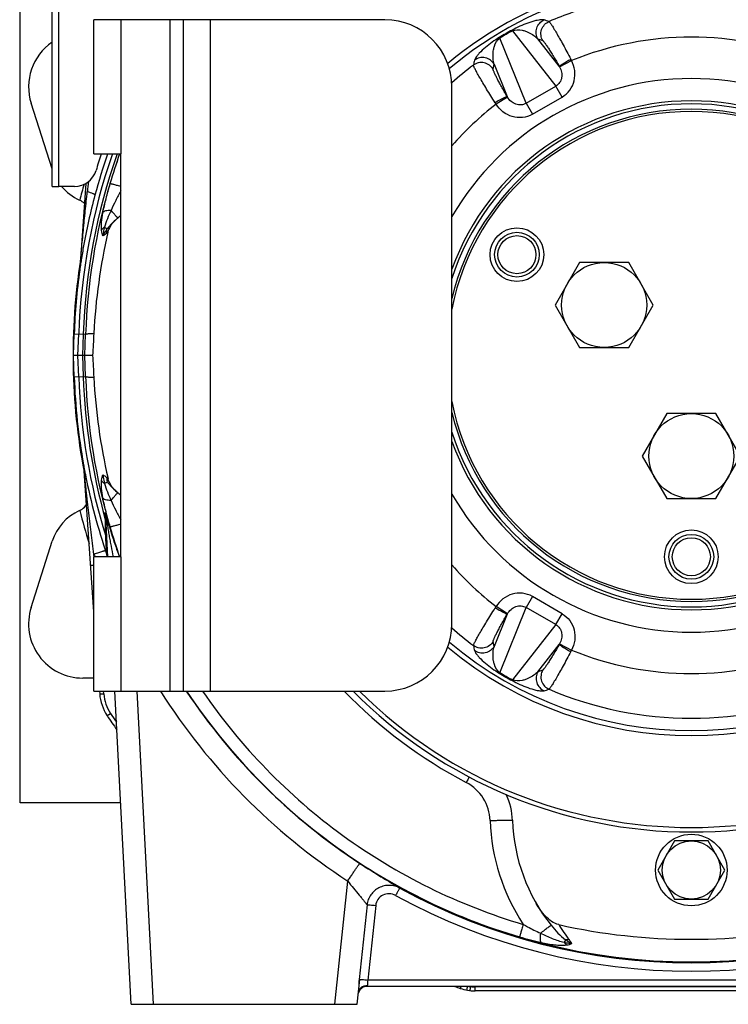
# Model space of a CAD drawing. Extents: x -1709 to 1181, y 8 to 1580.
# Tile 49 of 71: x -252 to -94, y 666 to 886. Entities that reach past the tile are written whole.
import ezdxf

# ---------------------------------------------------------------- set-up
doc = ezdxf.new("R2010")
doc.units = 0
doc.header["$LTSCALE"] = 65.395
doc.layers.get('0').update_dxf_attribs({"linetype": 'CONTINUOUS'})
doc.layers.add('3_ALL_AXES', color=7, linetype='CONTINUOUS')

msp = doc.modelspace()

# ---------------------------------------------------------------- linework, layer by layer
at = {"color": 3, "linetype": 'CONTINUOUS'}
for p, q in [((-245.01, 848.91), (-245.01, 942.18)), ((-243.51, 848.91), (-243.51, 941.86)), ((-239.96, 848.91), (-243.51, 848.91))]:
    msp.add_line(p, q, dxfattribs=at)
at = {"color": 6, "linetype": 'CONTINUOUS'}
for p, q in [((-252.15, 711.16), (-252.15, 921.16)), ((-245.01, 852.83), (-249.69, 867.48)), ((-237.46, 849.59), (-238.79, 830.5)), ((-238.81, 830.28), (-238.82, 830.24)), ((-238.8, 830.39), (-238.81, 830.34)), ((-238.81, 830.34), (-238.81, 830.29)), ((-238.81, 830.29), (-238.81, 830.28)), ((-238.79, 830.49), (-238.8, 830.44)), ((-238.8, 830.44), (-238.8, 830.39)), ((-240.23, 811.16), (-240.06, 815.98)), ((-240.06, 806.34), (-240.23, 811.16)), ((-235.95, 811.16), (-240.23, 811.16)), ((-235.65, 753.82), (-237.92, 786.4)), ((-232.54, 766.16), (-233.01, 775.03)), ((-249.69, 754.84), (-244.97, 769.61)), ((-235.65, 739.05), (-238.15, 739.05)), ((-234.41, 736.16), (-234.37, 735.53)), ((-227.3, 666.16), (-230.97, 736.16)), ((-229.66, 711.16), (-252.15, 711.16)), ((-105.9, 702.66), (-109.65, 696.16)), ((-98.39, 702.66), (-105.9, 702.66)), ((-94.64, 696.16), (-98.39, 702.66)), ((-109.65, 696.16), (-105.9, 689.66)), ((-98.39, 689.66), (-94.64, 696.16)), ((-105.9, 689.66), (-98.39, 689.66)), ((-176.83, 666.16), (-176.25, 671.71)), ((-29.68, 670.16), (-174.61, 670.16)), ((-53.81, 669.16), (-150.48, 669.16)), ((-227.3, 666.16), (-176.83, 666.16))]:
    msp.add_line(p, q, dxfattribs=at)
at = {"color": 7, "linetype": 'CONTINUOUS'}
for p, q in [((-235.65, 856.16), (-235.65, 886.16)), ((-215.65, 886.16), (-235.65, 886.16)), ((-215.65, 736.16), (-215.65, 886.16)), ((-170.65, 886.16), (-215.65, 886.16)), ((-155.65, 751.16), (-155.65, 871.16)), ((-235.65, 856.16), (-229.65, 856.16)), ((-229.65, 766.16), (-229.65, 856.16)), ((-245.01, 848.91), (-243.51, 848.91)), ((-235.65, 736.16), (-235.65, 766.16)), ((-229.65, 766.16), (-235.65, 766.16)), ((-235.65, 736.16), (-215.65, 736.16)), ((-215.65, 736.16), (-170.65, 736.16))]:
    msp.add_line(p, q, dxfattribs=at)
at = {"color": 9, "linetype": 'CONTINUOUS'}
for p, q in [((-229.65, 886.16), (-229.65, 856.16)), ((-218.65, 736.16), (-218.65, 886.16)), ((-209.65, 886.16), (-209.65, 736.16)), ((-142.15, 883.66), (-132.44, 871.32)), ((-139.09, 867.48), (-144.93, 882.06)), ((-131.65, 875.76), (-136.45, 881.86)), ((-136.45, 881.86), (-135.37, 881.5)), ((-146.45, 875.1), (-146.22, 876.22)), ((-146.22, 876.22), (-143.34, 869.01)), ((-131.58, 875.63), (-128.93, 877.03)), ((-139.09, 867.48), (-132.44, 871.32)), ((-131.03, 868.87), (-132.44, 871.32)), ((-143.26, 868.88), (-145.79, 867.29)), ((-139.09, 867.48), (-137.68, 865.03)), ((-137.68, 865.03), (-131.03, 868.87)), ((-232.07, 849.51), (-232.09, 849.45)), ((-240.06, 815.98), (-237.51, 815.89)), ((-239.22, 811.16), (-239.05, 815.94)), ((-238.05, 815.91), (-238.22, 811.16)), ((-237.67, 811.16), (-237.51, 815.89)), ((-239.05, 806.38), (-239.22, 811.16)), ((-238.22, 811.16), (-238.05, 806.41)), ((-237.51, 806.43), (-237.67, 811.16)), ((-240.06, 806.34), (-237.51, 806.43)), ((-233.1, 774.51), (-233.17, 776.06)), ((-233.03, 770.73), (-233.1, 774.51)), ((-233.08, 773.55), (-233.1, 774.46)), ((-233.07, 772.62), (-233.08, 773.55)), ((-232.09, 772.87), (-232.07, 772.81)), ((-232.76, 766.61), (-233.03, 770.73)), ((-233, 770.18), (-233.03, 770.73)), ((-229.65, 766.16), (-229.65, 736.16)), ((-137.68, 757.29), (-139.09, 754.84)), ((-131.03, 753.44), (-137.68, 757.29)), ((-143.26, 753.43), (-145.79, 755.03)), ((-144.93, 740.26), (-139.09, 754.84)), ((-132.44, 751), (-139.09, 754.84)), ((-143.34, 753.31), (-146.22, 746.1)), ((-132.44, 751), (-131.03, 753.44)), ((-132.44, 751), (-142.15, 738.66)), ((-146.22, 746.1), (-146.45, 747.22)), ((-136.45, 740.46), (-131.65, 746.56)), ((-131.58, 746.69), (-128.93, 745.29)), ((-135.37, 740.82), (-136.45, 740.46)), ((-233.45, 735.54), (-233.5, 736.16)), ((-233.45, 735.54), (-233.5, 736.16)), ((-222.31, 666.16), (-225.98, 736.16)), ((-232.7, 730.66), (-231.95, 731.16)), ((-181.83, 666.16), (-178.93, 693.71)), ((-174.63, 688.37), (-176.38, 671.7)), ((-172.69, 688.25), (-174.45, 671.58)), ((-29.84, 671.58), (-174.45, 671.58)), ((-174.56, 670.36), (-174.61, 670.16)), ((-153.77, 669.71), (-153.61, 670.16)), ((-151.46, 670.16), (-151.47, 670.11)), ((-53.81, 670.06), (-150.48, 670.06)), ((-150.48, 669.16), (-150.48, 670.06))]:
    msp.add_line(p, q, dxfattribs=at)
at = {"color": 2, "linetype": 'CONTINUOUS'}
for p, q in [((-238.82, 830.23), (-238.82, 830.25)), ((-252.25, 820.16), (-252.25, 818.16)), ((-252.25, 803.24), (-252.25, 801.91)), ((-237.96, 786.72), (-237.96, 786.71)), ((-235.6, 766.16), (-235.64, 766.7)), ((-235.46, 766.16), (-235.48, 766.22))]:
    msp.add_line(p, q, dxfattribs=at)
at = {"color": 9, "linetype": 'CONTINUOUS'}
for points in [[(-233.03, 770.73), (-233.04, 771.27), (-233.05, 771.77), (-233.07, 772.62)], [(-232.76, 766.61), (-232.76, 766.64), (-233, 770.18)]]:
    msp.add_lwpolyline(points, dxfattribs=at)
at = {"color": 2, "linetype": 'CONTINUOUS'}
for centre, radius in [((-141.12, 833.66), 5), ((-102.15, 766.16), 5), ((-102.15, 696.16), 8)]:
    msp.add_circle(centre, radius, dxfattribs=at)
at = {"color": 7, "linetype": 'CONTINUOUS'}
for centre in [(-141.12, 833.66), (-102.15, 766.16)]:
    msp.add_circle(centre, 4.25, dxfattribs=at)
at = {"color": 6, "linetype": 'CONTINUOUS'}
msp.add_circle((-102.15, 696.16), 6.5, dxfattribs=at)
at = {"color": 7, "linetype": 'CONTINUOUS'}
for centre, radius, start, end in [((-102.15, 811.16), 84.95, 104.8721, 129.8583), ((-170.65, 871.16), 15, 0, 90), ((-102.15, 811.16), 55, 13.3987, 166.6701), ((-102.15, 811.16), 54.5, 10.9311, 169.0581), ((-102.15, 811.16), 54.5, 190.9311, 349.0581), ((-102.15, 811.16), 55, 193.3987, 346.6701), ((-170.65, 751.16), 15, 270, 360), ((-102.15, 811.16), 84.95, 230.1391, 309.8609), ((-102.15, 811.16), 106.5, 224.777, 315.223), ((-102.15, 811.16), 105.5, 225.3184, 314.6817)]:
    msp.add_arc(centre, radius, start, end, dxfattribs=at)
at = {"color": 9, "linetype": 'CONTINUOUS'}
for centre, radius, start, end in [((-102.15, 811.16), 83.83, 104.872, 130.1645), ((-102.15, 811.16), 81.09, 104.9985, 113.0908), ((-254.39, 499.49), 404.61, 72.6825, 72.8477), ((-107.95, 821.22), 71.37, 118.6665, 121.3335), ((-109.34, 823.63), 68.41, 118.659, 121.341), ((-102.15, 811.16), 71.1, 67.8709, 112.1291), ((-102.15, 811.16), 81.09, 126.9092, 131.313), ((243.89, 787.17), 404.61, 167.1523, 167.3175), ((-135, 873.74), 3.91, 28.8824, 31.0521), ((-140.59, 871.31), 12.98, 26.097, 27.7557), ((-102.15, 811.16), 61.85, 30.1153, 149.8845), ((-139.91, 870.91), 3.91, 208.9478, 211.1175), ((-102.15, 811.16), 56.86, 19.7746, 160.2309), ((-102.15, 811.16), 71.1, 127.8709, 138.8149), ((-102.15, 811.16), 56.2, 17.8002, 162.1893), ((-135.01, 874.53), 12.99, 212.2442, 213.9028), ((-102.14, 811.16), 136.99, 160.8213, 178), ((-102.15, 811.16), 135.99, 160.6751, 178), ((-102.43, 811.22), 137.71, 160.9587, 164.9487), ((-102.15, 811.21), 135.45, 160.6197, 163.5766), ((-102.09, 811.22), 135.5, 160.6273, 163.5845), ((-102.15, 811.16), 140.99, 164.269, 165.7778), ((-102.15, 811.23), 135.44, 163.6102, 178.0312), ((417.57, 776.15), 658.6, 173.56389, 173.75762), ((-209.31, 808.86), 37.77, 127.8953, 128.3472), ((-102.15, 811.16), 138, 170.9903, 171.4862), ((-102.15, 811.16), 138, 170.6052, 170.6275), ((-102.15, 811.16), 138, 172.056, 172.0568), ((-102.14, 811.16), 136.99, 182, 197.1673), ((-102.15, 811.16), 135.99, 182, 195.6348), ((-102.15, 811.09), 135.44, 181.9688, 196.3898), ((-102.15, 811.16), 56.2, 197.8002, 342.1893), ((-102.15, 811.16), 56.86, 199.7746, 340.2309), ((-102.15, 811.16), 138, 190.2769, 190.4074), ((-102.15, 811.16), 138, 191.0769, 191.0977), ((-102.15, 811.16), 138, 191.1411, 191.2007), ((-209.43, 813.31), 37.58, 231.6479, 232.1021), ((-102.15, 811.16), 61.85, 210.1153, 329.8845), ((-102.15, 811.16), 140.99, 194.2222, 197.3508), ((-237.98, 774.76), 4.98, 3.0172, 15.0634), ((-237.9, 773.16), 4.98, 3.02, 15.6937), ((-102.14, 811.11), 135.45, 196.4234, 199.3811), ((-102.09, 811.1), 135.5, 196.4156, 199.3729), ((-102.15, 811.16), 71.1, 221.1851, 232.1291), ((-135.02, 747.79), 12.98, 146.097, 147.7557), ((-139.91, 751.41), 3.91, 148.8824, 151.0521), ((-102.15, 811.16), 81.09, 228.6877, 233.0908), ((-102.15, 811.16), 83.83, 229.8357, 310.1643), ((243.89, 835.15), 404.61, 192.6825, 192.8477), ((-135, 748.58), 3.91, 328.9478, 331.1175), ((-140.59, 751.01), 12.99, 332.2442, 333.9028), ((-102.15, 811.16), 71.1, 247.8709, 292.1291), ((-107.95, 801.1), 71.37, 238.6665, 241.3335), ((-109.34, 798.69), 68.41, 238.659, 241.341), ((-224.47, 736.17), 9.01, 184.0167, 213.8328), ((-102.15, 811.29), 140.44, 212.3447, 236.8535), ((-102.15, 811.03), 135.44, 213.5631, 236.8525), ((-102.15, 811.09), 135.45, 213.5897, 326.4102), ((-102.15, 811.29), 108, 224.0858, 242.2367), ((-254.39, 1122.83), 404.61, 287.1523, 287.3175), ((-102.15, 811.16), 81.09, 246.9092, 293.0908), ((-102.15, 818.16), 156.26, 213.8323, 214.6994), ((197.54, 531.36), 395.58, 152.0183, 152.2214), ((-157.11, 706.87), 10, 1.9963, 62.2367), ((-102.15, 708.79), 45, 181.9963, 213.3975), ((-102.15, 811.03), 135.59, 241.2819, 298.7181), ((-102.15, 811.14), 137.58, 241.2823, 298.7177), ((-98.56, 704.67), 39.15, 211.9355, 218.0116), ((-136.14, 675.3), 8.54, 31.5724, 38.0196), ((-150.29, 679.93), 9.9, 261.0118, 263.0983), ((-150.48, 679.06), 9.01, 263.6867, 269.9976)]:
    msp.add_arc(centre, radius, start, end, dxfattribs=at)
at = {"color": 6, "linetype": 'CONTINUOUS'}
for centre, radius, start, end in [((-238.15, 871.16), 12.11, 124.5493, 197.7006), ((-234.15, 856.16), 11.36, 219.6601, 245.3771), ((-102.15, 811.16), 138, 164.9562, 169.9396), ((-221.04, 830.75), 14.45, 129.8785, 131.0797), ((-204.58, 811.05), 40.13, 128.6724, 129.8843), ((-103.94, 809.04), 131.94, 167.0272, 176.9496), ((-102.15, 811.16), 138.18, 171.1062, 190.8598), ((-102.15, 811.16), 138, 171.4862, 172.056), ((-103.95, 813.27), 131.92, 183.0499, 192.9733), ((-102.15, 811.16), 138, 190.2043, 190.2769), ((-102.15, 811.16), 138, 190.4074, 191.0769), ((-102.15, 811.16), 138, 191.0977, 191.1411), ((-102.15, 811.16), 138, 191.2007, 198.8335), ((-221.04, 791.56), 14.45, 228.9206, 230.1217), ((-204.58, 811.26), 40.12, 230.1157, 231.3276), ((-234.15, 766.16), 11.36, 114.623, 162.2994), ((-240.55, 780.13), 4, 294.6231, 295.6304), ((-237.49, 765), 5, 13.4507, 18.8333), ((-238.15, 751.16), 12.11, 162.2994, 270), ((-224.39, 736.22), 10, 184, 213.8323), ((-102.15, 818.16), 157.17, 213.8323, 215.2326), ((-157.11, 706.74), 15, 1.9962, 24.8205), ((-102.15, 708.66), 40, 181.9962, 218.4046), ((-102.15, 815.96), 135.28, 257.344, 282.656), ((-174.61, 668.16), 2, 90, 168.7502), ((-102.15, 818.16), 157.17, 250.3484, 250.8241), ((-150.48, 679.16), 10, 250.8241, 270)]:
    msp.add_arc(centre, radius, start, end, dxfattribs=at)
at = {"color": 3, "linetype": 'CONTINUOUS'}
for centre, radius, start, end in [((-102.15, 812.16), 139, 161.5455, 163.1462), ((-239.96, 853.91), 5, 270, 343.1462)]:
    msp.add_arc(centre, radius, start, end, dxfattribs=at)
at = {"color": 2, "linetype": 'CONTINUOUS'}
for centre, radius, start, end in [((-240.55, 842.19), 4, 64.3697, 65.377), ((-240.43, 842.43), 3.74, 44.7508, 64.4497), ((-102.15, 811.16), 138, 169.9396, 170.6052), ((-102.15, 811.16), 138, 170.6275, 170.9903), ((-102.15, 811.16), 138, 172.0568, 178), ((-242.78, 830.78), 4, 352.0566, 355.9998), ((-102.15, 811.16), 138, 182, 190.2043), ((-240.92, 786.19), 3, 4, 9.9692), ((-101.87, 811.27), 141, 198.4285, 198.6348)]:
    msp.add_arc(centre, radius, start, end, dxfattribs=at)
at = {"color": 6, "linetype": 'CONTINUOUS'}
for centre, major_axis, start_param, end_param in [((-229.55, 610.44), (14.75, 429.81), 1.073156, 1.086108), ((-229.55, 1011.88), (14.75, -429.81), -1.086108, -1.073156)]:
    msp.add_ellipse(centre, major_axis=major_axis, ratio=0.034879, start_param=start_param, end_param=end_param, dxfattribs=at)
at = {"color": 9, "linetype": 'CONTINUOUS'}
for points, knots in [([(-135.06, 886.1), (-135.15, 886.13), (-135.38, 886.15), (-135.78, 886.14), (-136.3, 886.07), (-137.3, 885.87), (-139.33, 885.24), (-141.07, 884.45), (-142.19, 883.84)], [0, 0, 0, 0, 0.038008, 0.09046, 0.158857, 0.245524, 0.495111, 1, 1, 1, 1]), ([(-136.45, 881.86), (-136.65, 882.2), (-136.92, 883.02), (-136.79, 884.32), (-136.13, 885.44), (-135.43, 885.94), (-135.06, 886.1)], [0, 0, 0, 0, 0.23856, 0.5, 0.76144, 1, 1, 1, 1]), ([(-135.37, 881.5), (-135.57, 881.85), (-135.84, 882.67), (-135.7, 883.98), (-135.02, 885.1), (-134.31, 885.6), (-133.95, 885.75)], [0, 0, 0, 0, 0.238406, 0.5, 0.761594, 1, 1, 1, 1]), ([(-133.95, 885.75), (-133.92, 885.74), (-133.85, 885.67), (-133.74, 885.52), (-133.59, 885.3), (-133.4, 885.02), (-133.17, 884.66), (-132.8, 884.05), (-132.27, 883.15), (-131.56, 881.91), (-130.78, 880.5), (-129.95, 878.96), (-129.39, 877.9), (-129.1, 877.36)], [0, 0, 0, 0, 0.010438, 0.029366, 0.056802, 0.092559, 0.136342, 0.18778, 0.311803, 0.460385, 0.628475, 0.810384, 1, 1, 1, 1]), ([(-142.15, 883.66), (-142.17, 883.7), (-142.18, 883.75), (-142.19, 883.81), (-142.19, 883.83), (-142.19, 883.84)], [0, 0, 0, 0, 0.647891, 0.862629, 1, 1, 1, 1]), ([(-142.15, 883.66), (-141.49, 883.99), (-140.39, 883.96), (-139.2, 883.62), (-138.32, 883.25), (-137.38, 882.69), (-136.73, 882.15), (-136.45, 881.86)], [0, 0, 0, 0, 0.352432, 0.479656, 0.59568, 0.807082, 1, 1, 1, 1]), ([(-145.07, 882.18), (-146.15, 881.52), (-147.71, 880.4), (-149.26, 878.96), (-149.94, 878.2), (-150.26, 877.78), (-150.47, 877.44), (-150.56, 877.23), (-150.59, 877.14)], [0, 0, 0, 0, 0.504886, 0.754476, 0.841142, 0.90954, 0.961992, 1, 1, 1, 1]), ([(-146.22, 876.22), (-146.33, 876.61), (-146.47, 877.44), (-146.49, 878.54), (-146.37, 879.48), (-146.07, 880.68), (-145.54, 881.65), (-144.93, 882.06)], [0, 0, 0, 0, 0.192915, 0.404315, 0.520337, 0.64756, 1, 1, 1, 1]), ([(-144.93, 882.06), (-144.95, 882.09), (-144.99, 882.13), (-145.04, 882.17), (-145.06, 882.18), (-145.07, 882.18)], [0, 0, 0, 0, 0.647891, 0.862629, 1, 1, 1, 1]), ([(-135.37, 881.5), (-135.34, 881.49), (-135.29, 881.44), (-135.2, 881.35), (-135.08, 881.2), (-134.93, 881.01), (-134.75, 880.76), (-134.47, 880.35), (-134.06, 879.73), (-133.52, 878.88), (-132.93, 877.91), (-132.3, 876.86), (-131.87, 876.13), (-131.65, 875.76)], [0, 0, 0, 0, 0.011213, 0.030663, 0.058452, 0.094459, 0.138463, 0.190046, 0.314048, 0.462392, 0.629965, 0.811228, 1, 1, 1, 1]), ([(-146, 867.6), (-146.33, 868.12), (-146.96, 869.14), (-147.88, 870.63), (-148.71, 872.01), (-149.43, 873.24), (-149.94, 874.15), (-150.28, 874.78), (-150.48, 875.15), (-150.64, 875.46), (-150.75, 875.7), (-150.82, 875.87), (-150.85, 875.96), (-150.84, 876)], [0, 0, 0, 0, 0.189628, 0.37154, 0.539624, 0.688207, 0.812227, 0.863666, 0.907449, 0.943204, 0.970637, 0.989563, 1, 1, 1, 1]), ([(-146.45, 875.1), (-146.65, 875.45), (-147.22, 876.09), (-148.43, 876.63), (-149.74, 876.61), (-150.52, 876.24), (-150.84, 876)], [0, 0, 0, 0, 0.238406, 0.5, 0.761594, 1, 1, 1, 1]), ([(-146.22, 876.22), (-146.42, 876.56), (-146.99, 877.2), (-148.18, 877.74), (-149.49, 877.73), (-150.27, 877.37), (-150.59, 877.14)], [0, 0, 0, 0, 0.23856, 0.5, 0.76144, 1, 1, 1, 1]), ([(-131.58, 875.63), (-131.37, 875.26), (-131.08, 874.46), (-131.05, 873.21), (-131.5, 872.06), (-132.1, 871.5), (-132.44, 871.32)], [0, 0, 0, 0, 0.261194, 0.515205, 0.760221, 1, 1, 1, 1]), ([(-131.65, 875.76), (-131.65, 875.77), (-131.63, 875.79), (-131.59, 875.82), (-131.53, 875.87), (-131.4, 875.96), (-131.18, 876.1), (-130.86, 876.31), (-130.46, 876.55), (-129.87, 876.91), (-129.41, 877.18), (-129.1, 877.36)], [0, 0, 0, 0, 0.009034, 0.025981, 0.05145, 0.085933, 0.182396, 0.31206, 0.46908, 0.643214, 1, 1, 1, 1]), ([(-131.03, 868.87), (-130.36, 869.26), (-129.18, 870.32), (-128.19, 872.48), (-128.08, 874.84), (-128.57, 876.34), (-128.93, 877.03)], [0, 0, 0, 0, 0.249766, 0.499653, 0.749746, 1, 1, 1, 1]), ([(-143.34, 869.01), (-143.55, 869.39), (-143.97, 870.12), (-144.57, 871.19), (-145.11, 872.19), (-145.57, 873.08), (-145.9, 873.75), (-146.12, 874.2), (-146.24, 874.47), (-146.34, 874.7), (-146.41, 874.88), (-146.44, 875), (-146.46, 875.08), (-146.45, 875.1)], [0, 0, 0, 0, 0.188782, 0.370057, 0.53763, 0.68597, 0.809969, 0.861549, 0.905551, 0.941555, 0.969341, 0.988789, 1, 1, 1, 1]), ([(-143.34, 869.01), (-143.34, 869.01), (-143.37, 869.01), (-143.42, 868.99), (-143.48, 868.96), (-143.62, 868.9), (-143.85, 868.79), (-144.19, 868.61), (-144.59, 868.39), (-145.05, 868.14), (-145.52, 867.88), (-145.84, 867.69), (-146, 867.6)], [0, 0, 0, 0, 0.008636, 0.024765, 0.049076, 0.082144, 0.175447, 0.30256, 0.458767, 0.634283, 0.818172, 1, 1, 1, 1]), ([(-137.68, 865.03), (-138.35, 864.65), (-139.86, 864.15), (-142.23, 864.37), (-144.33, 865.46), (-145.38, 866.64), (-145.79, 867.29)], [0, 0, 0, 0, 0.249766, 0.499654, 0.749746, 1, 1, 1, 1]), ([(-139.09, 867.48), (-139.43, 867.28), (-140.21, 867.03), (-141.43, 867.22), (-142.5, 867.87), (-143.04, 868.52), (-143.26, 868.88)], [0, 0, 0, 0, 0.239806, 0.48483, 0.738828, 1, 1, 1, 1]), ([(-232.09, 849.45), (-232.41, 848.36), (-233.01, 846.22), (-233.52, 844.06), (-233.72, 843)], [0, 0, 0, 0, 0.513389, 1, 1, 1, 1]), ([(-229.65, 848.88), (-229.81, 848.92), (-230.12, 849.01), (-230.57, 849.14), (-230.98, 849.25), (-231.34, 849.35), (-231.6, 849.42), (-231.77, 849.46), (-231.87, 849.48), (-231.95, 849.5), (-232.01, 849.51), (-232.04, 849.51), (-232.07, 849.52), (-232.07, 849.51)], [0, 0, 0, 0, 0.200657, 0.389391, 0.560532, 0.708955, 0.830212, 0.879487, 0.920685, 0.953504, 0.977716, 0.99318, 1, 1, 1, 1]), ([(-238.79, 830.5), (-238.8, 830.33), (-238.74, 831.19), (-238.69, 831.65), (-238.61, 832.68), (-238.52, 833.72), (-238.39, 835.17), (-238.22, 836.96), (-238.02, 839.13), (-237.8, 841.29), (-237.51, 844.17), (-237.28, 846.32), (-237.13, 847.76)], [0, 0, 0, 0, 0.030062, 0.061281, 0.123813, 0.186377, 0.248953, 0.374117, 0.499289, 0.624466, 0.749644, 1, 1, 1, 1]), ([(-235.42, 846.98), (-235.41, 847), (-235.44, 847.05), (-235.53, 847.11), (-235.67, 847.19), (-235.96, 847.33), (-236.45, 847.53), (-236.88, 847.68), (-237.13, 847.76)], [0, 0, 0, 0, 0.029435, 0.084256, 0.168802, 0.282974, 0.594148, 1, 1, 1, 1]), ([(-229.65, 847.91), (-230.04, 847.19), (-230.79, 845.75), (-231.5, 844.29), (-231.83, 843.56)], [0, 0, 0, 0, 0.504723, 1, 1, 1, 1]), ([(-233.72, 843), (-233.84, 842.31), (-234.04, 841.01), (-234.08, 839.69), (-234.02, 839.08)], [0, 0, 0, 0, 0.528971, 1, 1, 1, 1]), ([(-231.83, 843.56), (-232.05, 843.56), (-232.47, 843.55), (-233.03, 843.45), (-233.45, 843.28), (-233.66, 843.1), (-233.72, 843)], [0, 0, 0, 0, 0.328837, 0.608885, 0.83117, 1, 1, 1, 1]), ([(-231.83, 843.56), (-232.12, 842.94), (-232.68, 841.71), (-233.13, 840.43), (-233.3, 839.79)], [0, 0, 0, 0, 0.506066, 1, 1, 1, 1]), ([(-230.31, 841.84), (-230.31, 841.85), (-230.33, 841.86), (-230.35, 841.88), (-230.39, 841.92), (-230.46, 841.99), (-230.58, 842.12), (-230.76, 842.32), (-230.98, 842.57), (-231.23, 842.86), (-231.52, 843.2), (-231.72, 843.43), (-231.83, 843.56)], [0, 0, 0, 0, 0.007049, 0.022031, 0.045033, 0.075993, 0.161352, 0.276872, 0.420839, 0.591106, 0.785127, 1, 1, 1, 1]), ([(-230.54, 841.65), (-230.93, 841.31), (-231.68, 840.62), (-232.37, 839.85), (-232.68, 839.44)], [0, 0, 0, 0, 0.50153, 1, 1, 1, 1]), ([(-233.3, 839.79), (-233.38, 839.74), (-233.65, 839.54), (-233.89, 839.29), (-234.02, 839.08)], [0, 0, 0, 0, 0.26933, 1, 1, 1, 1]), ([(-234.02, 839.08), (-233.99, 838.84), (-233.94, 838.51), (-233.79, 838.1), (-233.69, 837.93), (-233.63, 837.86)], [0, 0, 0, 0, 0.543077, 0.783503, 1, 1, 1, 1]), ([(-232.74, 838.48), (-232.82, 838.42), (-233.11, 838.2), (-233.41, 837.99), (-233.63, 837.86)], [0, 0, 0, 0, 0.274648, 1, 1, 1, 1]), ([(-232.74, 838.48), (-232.75, 838.56), (-232.78, 838.89), (-232.75, 839.22), (-232.68, 839.44)], [0, 0, 0, 0, 0.265618, 1, 1, 1, 1]), ([(-237.51, 815.89), (-237.5, 815.9), (-237.45, 815.92), (-237.36, 815.95), (-237.2, 815.97), (-237, 816), (-236.74, 816.02), (-236.3, 816.04), (-235.94, 816.06), (-235.69, 816.06)], [0, 0, 0, 0, 0.028756, 0.083831, 0.166986, 0.278416, 0.417902, 0.585045, 1, 1, 1, 1]), ([(-237.51, 806.43), (-237.5, 806.42), (-237.45, 806.39), (-237.36, 806.37), (-237.2, 806.35), (-237, 806.32), (-236.74, 806.3), (-236.3, 806.28), (-235.94, 806.26), (-235.69, 806.25)], [0, 0, 0, 0, 0.028756, 0.083831, 0.166986, 0.278416, 0.417902, 0.585045, 1, 1, 1, 1]), ([(-235.64, 766.7), (-235.86, 768.34), (-236.18, 770.8), (-236.58, 774.09), (-236.88, 776.56), (-237.11, 778.62), (-237.29, 780.27), (-237.42, 781.5), (-237.55, 782.74), (-237.66, 783.76), (-237.74, 784.6), (-237.8, 785.19), (-237.86, 785.78), (-237.89, 786.03), (-237.93, 786.49), (-237.92, 786.4)], [0, 0, 0, 0, 0.25057, 0.37587, 0.501172, 0.626466, 0.689107, 0.751741, 0.814364, 0.876963, 0.908244, 0.939496, 0.970671, 0.986152, 1, 1, 1, 1]), ([(-234.02, 783.24), (-234.08, 782.63), (-234.04, 781.31), (-233.84, 780.01), (-233.72, 779.32)], [0, 0, 0, 0, 0.471028, 1, 1, 1, 1]), ([(-233.63, 784.46), (-233.69, 784.39), (-233.79, 784.22), (-233.94, 783.81), (-233.99, 783.48), (-234.02, 783.24)], [0, 0, 0, 0, 0.2165, 0.456925, 1, 1, 1, 1]), ([(-233.3, 782.53), (-233.38, 782.58), (-233.65, 782.78), (-233.89, 783.03), (-234.02, 783.24)], [0, 0, 0, 0, 0.269329, 1, 1, 1, 1]), ([(-233.3, 782.53), (-233.13, 781.89), (-232.68, 780.61), (-232.12, 779.38), (-231.83, 778.76)], [0, 0, 0, 0, 0.493934, 1, 1, 1, 1]), ([(-232.68, 782.88), (-232.37, 782.47), (-231.68, 781.7), (-230.93, 781.01), (-230.54, 780.67)], [0, 0, 0, 0, 0.498469, 1, 1, 1, 1]), ([(-233.72, 779.32), (-233.52, 778.26), (-233.01, 776.1), (-232.41, 773.96), (-232.09, 772.87)], [0, 0, 0, 0, 0.486611, 1, 1, 1, 1]), ([(-231.83, 778.76), (-232.05, 778.76), (-232.47, 778.77), (-233.03, 778.87), (-233.45, 779.04), (-233.66, 779.22), (-233.72, 779.32)], [0, 0, 0, 0, 0.328839, 0.608887, 0.831172, 1, 1, 1, 1]), ([(-231.83, 778.76), (-231.72, 778.88), (-231.52, 779.12), (-231.23, 779.46), (-230.98, 779.75), (-230.76, 780), (-230.58, 780.19), (-230.46, 780.33), (-230.39, 780.4), (-230.35, 780.44), (-230.33, 780.46), (-230.31, 780.47), (-230.31, 780.47)], [0, 0, 0, 0, 0.214873, 0.408894, 0.579161, 0.723128, 0.838648, 0.924007, 0.954968, 0.977969, 0.992951, 1, 1, 1, 1]), ([(-231.83, 778.76), (-231.5, 778.03), (-230.79, 776.56), (-230.04, 775.13), (-229.65, 774.41)], [0, 0, 0, 0, 0.495277, 1, 1, 1, 1]), ([(-233.17, 776.06), (-233.17, 776.06), (-233.17, 776.07), (-233.16, 776.05), (-233.16, 776.04), (-233.15, 776.01), (-233.13, 775.97), (-233.12, 775.91), (-233.1, 775.85), (-233.07, 775.75), (-233.02, 775.61), (-232.94, 775.34), (-232.88, 775.13), (-232.84, 774.98)], [0, 0, 0, 0, 0.006468, 0.01243, 0.029388, 0.057386, 0.095953, 0.144426, 0.20199, 0.267794, 0.420712, 0.596935, 1, 1, 1, 1]), ([(-233.01, 775.03), (-233.01, 775.09), (-232.92, 774.6), (-232.89, 774.41), (-232.78, 773.8), (-232.65, 773.07), (-232.48, 772.09), (-232.27, 770.92), (-232.05, 769.73), (-231.75, 768.15), (-231.52, 766.95), (-231.36, 766.16)], [0, 0, 0, 0, 0.020354, 0.074321, 0.135555, 0.199306, 0.329977, 0.462619, 0.59625, 0.730474, 1, 1, 1, 1]), ([(-232.84, 774.98), (-232.42, 773.57), (-231.53, 770.61), (-230.54, 767.68), (-229.99, 766.16)], [0, 0, 0, 0, 0.476768, 1, 1, 1, 1]), ([(-229.65, 773.44), (-229.81, 773.4), (-230.12, 773.31), (-230.57, 773.18), (-230.98, 773.07), (-231.34, 772.97), (-231.59, 772.9), (-231.77, 772.86), (-231.87, 772.84), (-231.95, 772.82), (-232.01, 772.81), (-232.04, 772.8), (-232.07, 772.8), (-232.07, 772.81)], [0, 0, 0, 0, 0.200571, 0.389233, 0.560323, 0.70872, 0.829984, 0.879276, 0.9205, 0.953353, 0.977608, 0.993124, 1, 1, 1, 1]), ([(-232.72, 769.54), (-232.73, 769.64), (-232.77, 770.05), (-232.9, 770.45), (-233.03, 770.73)], [0, 0, 0, 0, 0.247992, 1, 1, 1, 1]), ([(-233.07, 767.53), (-233.07, 767.54), (-233.07, 767.53), (-233.08, 767.53), (-233.1, 767.53), (-233.13, 767.52), (-233.19, 767.5), (-233.27, 767.48), (-233.37, 767.44), (-233.5, 767.4), (-233.65, 767.35), (-233.88, 767.28), (-234.21, 767.17), (-234.65, 767.02), (-235.13, 766.87), (-235.47, 766.75), (-235.64, 766.7)], [0, 0, 0, 0, 0.001217, 0.004749, 0.01061, 0.018795, 0.042061, 0.07435, 0.115391, 0.16484, 0.222275, 0.287215, 0.437347, 0.610174, 0.799851, 1, 1, 1, 1]), ([(-236.38, 764.26), (-236.38, 764.26), (-236.37, 764.26), (-236.35, 764.25), (-236.31, 764.25), (-236.25, 764.25), (-236.17, 764.26), (-236.06, 764.26), (-235.88, 764.27), (-235.74, 764.28), (-235.65, 764.28)], [0, 0, 0, 0, 0.005639, 0.019495, 0.073219, 0.160741, 0.279871, 0.427532, 0.599873, 1, 1, 1, 1]), ([(-137.68, 757.29), (-138.35, 757.67), (-139.86, 758.17), (-142.23, 757.95), (-144.33, 756.86), (-145.38, 755.68), (-145.79, 755.03)], [0, 0, 0, 0, 0.249766, 0.499653, 0.749746, 1, 1, 1, 1]), ([(-150.84, 746.32), (-150.85, 746.35), (-150.82, 746.45), (-150.75, 746.62), (-150.64, 746.86), (-150.48, 747.17), (-150.28, 747.54), (-149.94, 748.17), (-149.43, 749.08), (-148.71, 750.31), (-147.88, 751.69), (-146.96, 753.18), (-146.33, 754.2), (-146, 754.72)], [0, 0, 0, 0, 0.010438, 0.029366, 0.056802, 0.092559, 0.136342, 0.18778, 0.311803, 0.460385, 0.628475, 0.810384, 1, 1, 1, 1]), ([(-143.34, 753.31), (-143.35, 753.31), (-143.37, 753.31), (-143.42, 753.33), (-143.49, 753.36), (-143.63, 753.42), (-143.87, 753.54), (-144.21, 753.72), (-144.62, 753.94), (-145.22, 754.27), (-145.69, 754.54), (-146, 754.72)], [0, 0, 0, 0, 0.009034, 0.025981, 0.05145, 0.085933, 0.182396, 0.31206, 0.46908, 0.643214, 1, 1, 1, 1]), ([(-143.26, 753.43), (-143.04, 753.8), (-142.5, 754.45), (-141.43, 755.1), (-140.21, 755.29), (-139.43, 755.04), (-139.09, 754.84)], [0, 0, 0, 0, 0.261194, 0.515205, 0.760221, 1, 1, 1, 1]), ([(-146.45, 747.22), (-146.46, 747.24), (-146.44, 747.31), (-146.41, 747.44), (-146.34, 747.62), (-146.24, 747.85), (-146.12, 748.12), (-145.9, 748.57), (-145.57, 749.24), (-145.11, 750.13), (-144.57, 751.12), (-143.97, 752.2), (-143.55, 752.93), (-143.34, 753.31)], [0, 0, 0, 0, 0.011213, 0.030663, 0.058452, 0.094459, 0.138463, 0.190046, 0.314048, 0.462392, 0.629965, 0.811228, 1, 1, 1, 1]), ([(-131.03, 753.44), (-130.36, 753.06), (-129.18, 752), (-128.19, 749.84), (-128.08, 747.48), (-128.57, 745.98), (-128.93, 745.29)], [0, 0, 0, 0, 0.249766, 0.499654, 0.749746, 1, 1, 1, 1]), ([(-132.44, 751), (-132.1, 750.81), (-131.5, 750.26), (-131.05, 749.11), (-131.08, 747.86), (-131.37, 747.06), (-131.58, 746.69)], [0, 0, 0, 0, 0.239806, 0.48483, 0.738828, 1, 1, 1, 1]), ([(-146.45, 747.22), (-146.65, 746.87), (-147.22, 746.23), (-148.43, 745.69), (-149.74, 745.71), (-150.52, 746.08), (-150.84, 746.32)], [0, 0, 0, 0, 0.238406, 0.5, 0.761594, 1, 1, 1, 1]), ([(-146.22, 746.1), (-146.42, 745.76), (-146.99, 745.12), (-148.18, 744.58), (-149.49, 744.59), (-150.27, 744.95), (-150.59, 745.18)], [0, 0, 0, 0, 0.23856, 0.5, 0.76144, 1, 1, 1, 1]), ([(-144.93, 740.26), (-145.54, 740.67), (-146.07, 741.64), (-146.37, 742.84), (-146.49, 743.78), (-146.47, 744.88), (-146.33, 745.71), (-146.22, 746.1)], [0, 0, 0, 0, 0.352434, 0.479658, 0.595682, 0.807083, 1, 1, 1, 1]), ([(-131.65, 746.56), (-131.87, 746.19), (-132.3, 745.46), (-132.93, 744.41), (-133.52, 743.44), (-134.06, 742.59), (-134.47, 741.97), (-134.75, 741.56), (-134.93, 741.31), (-135.08, 741.12), (-135.2, 740.97), (-135.29, 740.87), (-135.34, 740.83), (-135.37, 740.82)], [0, 0, 0, 0, 0.188782, 0.370057, 0.53763, 0.68597, 0.809969, 0.861549, 0.905551, 0.941555, 0.969341, 0.988789, 1, 1, 1, 1]), ([(-131.65, 746.56), (-131.65, 746.55), (-131.63, 746.53), (-131.59, 746.5), (-131.53, 746.46), (-131.41, 746.37), (-131.2, 746.23), (-130.88, 746.02), (-130.49, 745.78), (-130.04, 745.51), (-129.58, 745.24), (-129.26, 745.05), (-129.1, 744.96)], [0, 0, 0, 0, 0.008636, 0.024765, 0.049076, 0.082144, 0.175447, 0.30256, 0.458767, 0.634283, 0.818172, 1, 1, 1, 1]), ([(-150.59, 745.18), (-150.56, 745.09), (-150.47, 744.88), (-150.26, 744.54), (-149.94, 744.12), (-149.26, 743.36), (-147.71, 741.91), (-146.15, 740.8), (-145.07, 740.14)], [0, 0, 0, 0, 0.038008, 0.09046, 0.158857, 0.245524, 0.495111, 1, 1, 1, 1]), ([(-129.1, 744.96), (-129.39, 744.42), (-129.95, 743.35), (-130.78, 741.82), (-131.56, 740.41), (-132.27, 739.17), (-132.8, 738.27), (-133.17, 737.66), (-133.4, 737.3), (-133.59, 737.01), (-133.74, 736.8), (-133.85, 736.65), (-133.92, 736.58), (-133.95, 736.57)], [0, 0, 0, 0, 0.189628, 0.37154, 0.539624, 0.688207, 0.812227, 0.863666, 0.907449, 0.943204, 0.970637, 0.989563, 1, 1, 1, 1]), ([(-144.93, 740.26), (-144.95, 740.23), (-144.99, 740.19), (-145.04, 740.15), (-145.06, 740.14), (-145.07, 740.14)], [0, 0, 0, 0, 0.647891, 0.862629, 1, 1, 1, 1]), ([(-136.45, 740.46), (-136.73, 740.17), (-137.38, 739.63), (-138.32, 739.07), (-139.2, 738.7), (-140.39, 738.36), (-141.49, 738.33), (-142.15, 738.66)], [0, 0, 0, 0, 0.192916, 0.404316, 0.520339, 0.647562, 1, 1, 1, 1]), ([(-136.45, 740.46), (-136.65, 740.12), (-136.92, 739.3), (-136.79, 738), (-136.13, 736.88), (-135.43, 736.38), (-135.06, 736.22)], [0, 0, 0, 0, 0.23856, 0.5, 0.76144, 1, 1, 1, 1]), ([(-135.37, 740.82), (-135.57, 740.47), (-135.84, 739.65), (-135.7, 738.34), (-135.02, 737.22), (-134.31, 736.72), (-133.95, 736.57)], [0, 0, 0, 0, 0.238406, 0.5, 0.761594, 1, 1, 1, 1]), ([(-142.15, 738.66), (-142.17, 738.62), (-142.18, 738.57), (-142.19, 738.51), (-142.19, 738.49), (-142.19, 738.48)], [0, 0, 0, 0, 0.647891, 0.862629, 1, 1, 1, 1]), ([(-142.19, 738.48), (-141.07, 737.87), (-139.33, 737.08), (-137.3, 736.45), (-136.3, 736.25), (-135.78, 736.18), (-135.38, 736.17), (-135.15, 736.19), (-135.06, 736.22)], [0, 0, 0, 0, 0.504887, 0.754476, 0.841142, 0.90954, 0.961992, 1, 1, 1, 1]), ([(-234.37, 735.53), (-234.37, 735.52), (-234.36, 735.52), (-234.34, 735.52), (-234.29, 735.51), (-234.21, 735.51), (-234.09, 735.51), (-233.96, 735.52), (-233.74, 735.52), (-233.57, 735.53), (-233.45, 735.54)], [0, 0, 0, 0, 0.006671, 0.02145, 0.077654, 0.168365, 0.290667, 0.440453, 0.612601, 1, 1, 1, 1]), ([(-214.97, 736.15), (-210.62, 729.61), (-200.77, 717.26), (-183.01, 701.59), (-162.81, 689.24), (-148.1, 683.45), (-140.56, 681.23)], [0, 0, 0, 0, 0.249982, 0.499976, 0.749983, 1, 1, 1, 1]), ([(-211.4, 736.15), (-207.15, 729.95), (-197.57, 718.24), (-180.43, 703.39), (-161.02, 691.67), (-146.93, 686.15), (-139.71, 684.02)], [0, 0, 0, 0, 0.249979, 0.499973, 0.749981, 1, 1, 1, 1]), ([(-147.12, 707.22), (-146.79, 707.23), (-146.16, 707.25), (-145.23, 707.28), (-144.38, 707.3), (-143.73, 707.31), (-143.27, 707.31), (-142.98, 707.31), (-142.73, 707.31), (-142.52, 707.3), (-142.35, 707.3), (-142.23, 707.29), (-142.16, 707.28), (-142.13, 707.27), (-142.12, 707.27), (-142.12, 707.27)], [0, 0, 0, 0, 0.194862, 0.382203, 0.554857, 0.706195, 0.772022, 0.830423, 0.880839, 0.922792, 0.955886, 0.97982, 0.994417, 0.998242, 1, 1, 1, 1]), ([(-178.93, 693.71), (-178.76, 693.97), (-178.43, 694.47), (-177.94, 695.21), (-177.49, 695.88), (-177.14, 696.39), (-176.89, 696.75), (-176.73, 696.97), (-176.59, 697.17), (-176.47, 697.33), (-176.37, 697.46), (-176.29, 697.55), (-176.24, 697.6), (-176.22, 697.63), (-176.21, 697.63), (-176.2, 697.63)], [0, 0, 0, 0, 0.194917, 0.381287, 0.552519, 0.702534, 0.767892, 0.826025, 0.876418, 0.91863, 0.952295, 0.977132, 0.992973, 0.997535, 1, 1, 1, 1]), ([(-176.2, 697.63), (-175.21, 696.98), (-173.32, 695.78), (-171.03, 694.37), (-169.43, 693.42), (-168.5, 692.87), (-167.81, 692.45), (-167.44, 692.22), (-167.29, 692.13)], [0, 0, 0, 0, 0.340024, 0.642753, 0.769164, 0.873264, 0.951258, 1, 1, 1, 1]), ([(-178.93, 693.71), (-178.5, 693.16), (-177.66, 692.11), (-176.61, 690.84), (-175.84, 689.9), (-175.34, 689.3), (-174.94, 688.8), (-174.71, 688.51), (-174.63, 688.37)], [0, 0, 0, 0, 0.304439, 0.590891, 0.720582, 0.835907, 0.931316, 1, 1, 1, 1]), ([(-167.29, 692.13), (-167.65, 692.32), (-168.41, 692.62), (-169.61, 692.79), (-170.83, 692.66), (-171.97, 692.25), (-172.99, 691.56), (-173.8, 690.65), (-174.38, 689.57), (-174.58, 688.78), (-174.63, 688.37)], [0, 0, 0, 0, 0.124978, 0.249805, 0.374545, 0.499326, 0.624283, 0.749453, 0.874741, 1, 1, 1, 1]), ([(-168.25, 690.48), (-168.68, 690.71), (-169.66, 690.98), (-171.14, 690.67), (-172.3, 689.69), (-172.64, 688.73), (-172.69, 688.25)], [0, 0, 0, 0, 0.250324, 0.500492, 0.750278, 1, 1, 1, 1]), ([(-167.29, 692.13), (-167.3, 692.13), (-167.31, 692.11), (-167.33, 692.09), (-167.35, 692.05), (-167.39, 692), (-167.43, 691.93), (-167.5, 691.81), (-167.6, 691.63), (-167.75, 691.39), (-167.9, 691.11), (-168.08, 690.8), (-168.19, 690.59), (-168.25, 690.48)], [0, 0, 0, 0, 0.00683, 0.022613, 0.047416, 0.081054, 0.123245, 0.173625, 0.297103, 0.447136, 0.618427, 0.804906, 1, 1, 1, 1]), ([(-174.63, 688.37), (-174.54, 688.38), (-174.31, 688.38), (-173.88, 688.36), (-173.32, 688.31), (-172.91, 688.27), (-172.69, 688.25)], [0, 0, 0, 0, 0.13371, 0.362849, 0.662572, 1, 1, 1, 1]), ([(-139.71, 684.02), (-139.82, 683.67), (-139.97, 683.17), (-140.16, 682.53), (-140.28, 682.12), (-140.39, 681.78), (-140.47, 681.51), (-140.52, 681.34), (-140.55, 681.25), (-140.56, 681.23)], [0, 0, 0, 0, 0.371121, 0.539334, 0.688104, 0.812319, 0.907706, 0.970987, 1, 1, 1, 1]), ([(-139.71, 684.02), (-139.4, 683.85), (-138.13, 683.16), (-136.85, 682.5), (-135.87, 682.04)], [0, 0, 0, 0, 0.251158, 1, 1, 1, 1]), ([(-135.87, 682.04), (-135.91, 681.79), (-135.95, 681.34), (-135.95, 680.72), (-135.88, 680.26), (-135.77, 680.02), (-135.69, 679.96)], [0, 0, 0, 0, 0.350581, 0.643549, 0.861212, 1, 1, 1, 1]), ([(-135.87, 682.04), (-135.71, 682.17), (-135.39, 682.42), (-134.93, 682.77), (-134.53, 683.08), (-134.18, 683.34), (-133.93, 683.52), (-133.77, 683.64), (-133.68, 683.7), (-133.6, 683.75), (-133.55, 683.79), (-133.52, 683.8), (-133.49, 683.82), (-133.49, 683.81)], [0, 0, 0, 0, 0.213574, 0.408557, 0.580934, 0.727134, 0.844145, 0.890929, 0.929567, 0.959867, 0.981693, 0.994981, 1, 1, 1, 1]), ([(-135.87, 682.04), (-135.01, 681.62), (-133.7, 681.03), (-131.92, 680.37), (-131.02, 680.12), (-130.57, 680.01)], [0, 0, 0, 0, 0.506613, 0.754979, 1, 1, 1, 1]), ([(-133.49, 683.81), (-133.01, 683.21), (-132.01, 682.05), (-130.86, 681.02), (-130.24, 680.58)], [0, 0, 0, 0, 0.502923, 1, 1, 1, 1]), ([(-140.56, 681.23), (-139.75, 680.99), (-138.13, 680.53), (-136.5, 680.13), (-135.69, 679.96)], [0, 0, 0, 0, 0.506117, 1, 1, 1, 1]), ([(-135.69, 679.96), (-134.69, 679.74), (-133.23, 679.47), (-131.32, 679.34), (-130.42, 679.37), (-129.99, 679.42)], [0, 0, 0, 0, 0.530311, 0.774706, 1, 1, 1, 1]), ([(-130.24, 680.58), (-130.26, 680.54), (-130.37, 680.35), (-130.48, 680.16), (-130.57, 680.01)], [0, 0, 0, 0, 0.193568, 1, 1, 1, 1]), ([(-130.24, 680.58), (-130.14, 680.5), (-129.7, 680.19), (-129.23, 679.91), (-128.86, 679.78)], [0, 0, 0, 0, 0.246891, 1, 1, 1, 1]), ([(-129.41, 680.57), (-129.48, 680.55), (-129.76, 680.52), (-130.04, 680.53), (-130.24, 680.58)], [0, 0, 0, 0, 0.262818, 1, 1, 1, 1]), ([(-152.29, 669.32), (-152.3, 669.33), (-152.29, 669.33), (-152.29, 669.34), (-152.29, 669.36), (-152.29, 669.4), (-152.28, 669.47), (-152.26, 669.57), (-152.24, 669.69), (-152.21, 669.84), (-152.19, 669.99), (-152.17, 670.1), (-152.16, 670.16)], [0, 0, 0, 0, 0.004864, 0.018777, 0.041766, 0.073666, 0.16315, 0.284452, 0.433797, 0.606509, 0.797198, 1, 1, 1, 1]), ([(-151.58, 669.22), (-151.58, 669.22), (-151.58, 669.23), (-151.58, 669.24), (-151.58, 669.26), (-151.57, 669.29), (-151.57, 669.32), (-151.56, 669.39), (-151.55, 669.48), (-151.53, 669.62), (-151.51, 669.77), (-151.49, 669.93), (-151.48, 670.05), (-151.47, 670.11)], [0, 0, 0, 0, 0.004836, 0.018893, 0.042149, 0.074408, 0.115407, 0.164808, 0.287073, 0.437119, 0.609895, 0.799669, 1, 1, 1, 1])]:
    msp.add_open_spline(points, degree=3, knots=knots, dxfattribs=at)
at = {"color": 6, "linetype": 'CONTINUOUS'}
for points, knots in [([(-232.51, 838.66), (-232.44, 838.96), (-232.03, 840.1), (-231.22, 841.05), (-230.54, 841.65)], [0, 0, 0, 0, 0.251017, 1, 1, 1, 1]), ([(-230.54, 780.67), (-231.22, 781.26), (-232.03, 782.22), (-232.44, 783.36), (-232.51, 783.66)], [0, 0, 0, 0, 0.748983, 1, 1, 1, 1]), ([(-238.82, 776.52), (-238.64, 776.6), (-238.07, 776.94), (-237.58, 777.42), (-237.32, 777.82)], [0, 0, 0, 0, 0.290238, 1, 1, 1, 1]), ([(-131.78, 683.97), (-132.36, 684.09), (-133.44, 684.64), (-135.21, 686.21), (-136.23, 687.68), (-136.81, 688.71)], [0, 0, 0, 0, 0.249407, 0.499727, 1, 1, 1, 1])]:
    msp.add_open_spline(points, degree=3, knots=knots, dxfattribs=at)
at = {"color": 2, "linetype": 'CONTINUOUS'}
for points, knots in [([(-233.3, 839.79), (-233.34, 839.63), (-233.49, 839), (-233.6, 838.35), (-233.63, 837.86)], [0, 0, 0, 0, 0.246988, 1, 1, 1, 1]), ([(-232.68, 839.44), (-232.77, 839.32), (-233.15, 838.84), (-233.48, 838.3), (-233.63, 837.86)], [0, 0, 0, 0, 0.245859, 1, 1, 1, 1]), ([(-233.3, 839.79), (-233.24, 839.75), (-233.03, 839.63), (-232.82, 839.52), (-232.68, 839.44)], [0, 0, 0, 0, 0.320187, 1, 1, 1, 1]), ([(-233.63, 784.46), (-233.56, 784.42), (-233.26, 784.23), (-232.96, 784.02), (-232.74, 783.84)], [0, 0, 0, 0, 0.225521, 1, 1, 1, 1]), ([(-233.63, 784.46), (-233.62, 784.29), (-233.55, 783.64), (-233.42, 783), (-233.3, 782.53)], [0, 0, 0, 0, 0.256285, 1, 1, 1, 1]), ([(-232.74, 783.84), (-232.75, 783.76), (-232.78, 783.43), (-232.75, 783.1), (-232.68, 782.88)], [0, 0, 0, 0, 0.265618, 1, 1, 1, 1]), ([(-233.3, 782.53), (-233.24, 782.57), (-233.03, 782.69), (-232.82, 782.8), (-232.68, 782.88)], [0, 0, 0, 0, 0.320186, 1, 1, 1, 1]), ([(-130.57, 680.01), (-130.52, 679.95), (-130.36, 679.73), (-130.16, 679.53), (-129.99, 679.42)], [0, 0, 0, 0, 0.268051, 1, 1, 1, 1]), ([(-130.57, 680.01), (-130.43, 679.98), (-129.86, 679.88), (-129.29, 679.8), (-128.86, 679.78)], [0, 0, 0, 0, 0.248365, 1, 1, 1, 1]), ([(-129.99, 679.42), (-129.78, 679.45), (-129.39, 679.52), (-129.01, 679.67), (-128.86, 679.78)], [0, 0, 0, 0, 0.535669, 1, 1, 1, 1]), ([(-176.38, 671.7), (-176.44, 671.18), (-176.48, 670.42), (-176.51, 669.46), (-176.53, 669.03), (-176.55, 668.83)], [0, 0, 0, 0, 0.547267, 0.793491, 1, 1, 1, 1]), ([(-176.38, 671.7), (-176.29, 671.71), (-176.06, 671.71), (-175.63, 671.69), (-175.07, 671.64), (-174.66, 671.6), (-174.45, 671.58)], [0, 0, 0, 0, 0.13371, 0.362849, 0.662572, 1, 1, 1, 1]), ([(-174.45, 671.58), (-174.5, 671.35), (-174.54, 671.01), (-174.53, 670.61), (-174.54, 670.43), (-174.56, 670.36)], [0, 0, 0, 0, 0.577599, 0.815862, 1, 1, 1, 1]), ([(-176.55, 668.83), (-176.53, 669.05), (-176.38, 669.47), (-175.92, 669.98), (-175.29, 670.3), (-174.8, 670.36), (-174.56, 670.36)], [0, 0, 0, 0, 0.234116, 0.477437, 0.733751, 1, 1, 1, 1])]:
    msp.add_open_spline(points, degree=3, knots=knots, dxfattribs=at)
at = {"layer": '3_ALL_AXES', "color": 7, "linetype": 'CONTINUOUS'}
for p, q in [((-127.12, 831.91), (-132.6, 822.41)), ((-116.15, 831.91), (-127.12, 831.91)), ((-110.66, 822.41), (-116.15, 831.91)), ((-132.6, 822.41), (-127.12, 812.91)), ((-116.15, 812.91), (-110.66, 822.41)), ((-127.12, 812.91), (-116.15, 812.91)), ((-107.63, 798.16), (-113.11, 788.66)), ((-96.66, 798.16), (-107.63, 798.16)), ((-91.18, 788.66), (-96.66, 798.16)), ((-113.11, 788.66), (-107.63, 779.16)), ((-96.66, 779.16), (-91.18, 788.66)), ((-107.63, 779.16), (-96.66, 779.16))]:
    msp.add_line(p, q, dxfattribs=at)
for centre, radius in [((-141.12, 833.66), 6), ((-121.63, 822.41), 9.5), ((-102.15, 788.66), 9.5), ((-102.15, 766.16), 6)]:
    msp.add_circle(centre, radius, dxfattribs=at)

doc.saveas('drawing.dxf')
